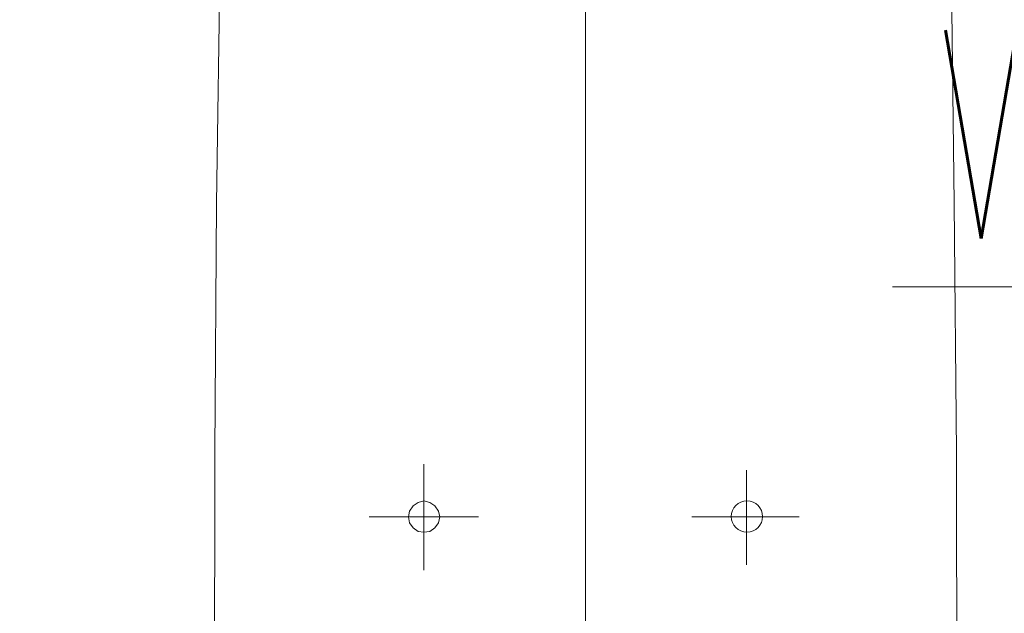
# Model space of a CAD drawing. Header units: millimetres. Extents: x 23192 to 177760, y -399809 to -79279.
# Tile 223 of 256: x 59252 to 59300, y -197869 to -197840. Entities that reach past the tile are written whole.
import ezdxf

# ---------------------------------------------------------------- set-up
doc = ezdxf.new("R2010")
doc.units = ezdxf.units.MM
doc.layers.get('0').update_dxf_attribs({"lineweight": 0})
for name, color, linetype, lineweight in [('!! 0_Istn-went', 5, 'Continuous', 13), ('!! 2_wypos-sanitarne', 240, 'Continuous', 9), ('!! wymiary osi', 250, 'Continuous', 9)]:
    doc.layers.add(name, color=color, linetype=linetype, lineweight=lineweight)
doc.styles.add('ARCHETYP', font='romans.shx', dxfattribs={"height": 15})
doc.styles.add('TXT', font='simplex.shx')
doc.dimstyles.new('DIM50', dxfattribs={"dimscale": 5, "dimtxt": 2.5, "dimasz": 1.5, "dimexe": 0, "dimexo": 0, "dimgap": 0.5, "dimtad": 1, "dimdec": 4, "dimrnd": 0.5, "dimdsep": 46, "dimtxsty": 'TXT', "dimblk1": 'TICK1', "dimblk2": 'TICK1', "dimsah": 1, "dimcen": 0, "dimse1": 1, "dimse2": 1, "dimclrd": 1, "dimclre": 7, "dimclrt": 9, "dimadec": 0, "dimazin": 0, "dimtfac": 1, "dimtdec": 4, "dimtmove": 2, "dimatfit": 3, "dimldrblk": 'TICK1', "dimfxl": 1, "dimtolj": 1, "dimarcsym": 0})

# ---------------------------------------------------------------- blocks, each defined once
blk = doc.blocks.new('A$C324a30b8')
for points in [[(0, 0.01049), (0, -0.71083)], [(0.17552, 0), (0.17692, -0.11958), (0.17797, -0.23916), (0.17832, -0.47832)], [(-0.17832, -0.47832), (-0.17797, -0.23916), (-0.17727, -0.11958), (-0.17552, 0)], [(-0.07762, -0.24458), (-0.07762, -0.29545)], [(0.07727, -0.24755), (0.07727, -0.293)], [(-0.10385, -0.26993), (-0.0514, -0.26993)], [(0.05104, -0.26993), (0.10244, -0.26993)]]:
    blk.add_lwpolyline(points)
blk.add_lwpolyline([(-0.07762, -0.27727), (-0.07483, -0.27692), (-0.07238, -0.27517), (-0.07063, -0.27272), (-0.06993, -0.26993), (-0.07063, -0.26713), (-0.07238, -0.26468), (-0.07483, -0.26294), (-0.07762, -0.26224), (-0.08042, -0.26294), (-0.08287, -0.26468), (-0.08462, -0.26713), (-0.08497, -0.26993), (-0.08462, -0.27272), (-0.08287, -0.27517), (-0.08042, -0.27692)], close=True)
blk.add_circle((0.07744, -0.26975), 0.00752)
blk = doc.blocks.new('TICK1')
at = {"color": 0}
for p, q in [((0, -1.4), (0, 1.4)), ((0, 0), (-1, 0))]:
    blk.add_line(p, q, dxfattribs=at)
at = {"color": 2}
blk.add_line((-1, -1), (1, 1), dxfattribs=at)
blk = doc.blocks.new('*D3009')
at = {"layer": '!! wymiary osi', "color": 1, "lineweight": -2, "transparency": 16777216}
blk.add_line((59068.659, -197818.628), (59068.659, -198048.628), dxfattribs=at)
at = {"layer": 'DEFPOINTS', "color": 0, "transparency": 16777216}
for p in [(59339.567, -197811.128), (59068.659, -198056.128), (59111.567, -198056.128)]:
    blk.add_point(p, dxfattribs=at)
at = {"layer": '!! wymiary osi', "color": 1, "lineweight": -2, "transparency": 16777216, "xscale": 7.5, "yscale": 7.5, "zscale": 7.5}
for p, rotation in [((59068.659, -197811.128), 90), ((59068.659, -198056.128), 270)]:
    blk.add_blockref('TICK1', p, dxfattribs=dict(at, rotation=rotation))
at = {"layer": '!! wymiary osi', "color": 9, "transparency": 16777216, "insert": (59059.909, -197899.653), "char_height": 12.5, "attachment_point": 5, "rotation": 90, "style": 'TXT'}
blk.add_mtext('\\A1;245', dxfattribs=at)

msp = doc.modelspace()

# ---------------------------------------------------------------- linework, layer by layer
at = {"layer": '!! 0_Istn-went'}
msp.add_lwpolyline([(59294.29303, -197852.966), (59334.33955, -197852.966)], dxfattribs=at)
msp.add_lwpolyline([(59294.29303, -197852.966), (59334.33955, -197852.966)], dxfattribs=at)

# ---------------------------------------------------------------- block references
at = {"layer": '!! 2_wypos-sanitarne', "xscale": 100, "yscale": 100, "zscale": 100}
msp.add_blockref('A$C324a30b8', (59279.56781, -197837.0086), dxfattribs=at)

# ---------------------------------------------------------------- texts
at = {"layer": '!! 0_Istn-went', "style": 'ARCHETYP', "width": 0.8}
msp.add_text('Went', height=10, rotation=0, dxfattribs=at).set_placement((59296.15507, -197850.63578))
msp.add_text('Went', height=10, rotation=0, dxfattribs=at).set_placement((59296.15507, -197850.63578))

# ---------------------------------------------------------------- dimensions: what is measured, and where the dimension line sits
at = {"layer": '!! wymiary osi'}
dim = msp.add_linear_dim(base=(59068.65939, -198056.12813), p1=(59339.56735, -197811.12815), p2=(59111.56735, -198056.12813), angle=90, dimstyle='DIM50', dxfattribs=at)
dim.commit()
dim.dimension.update_dxf_attribs({"geometry": '*D3009', "text_midpoint": (59059.90939, -197899.65318), "dimtype": 160})

doc.saveas('drawing.dxf')
